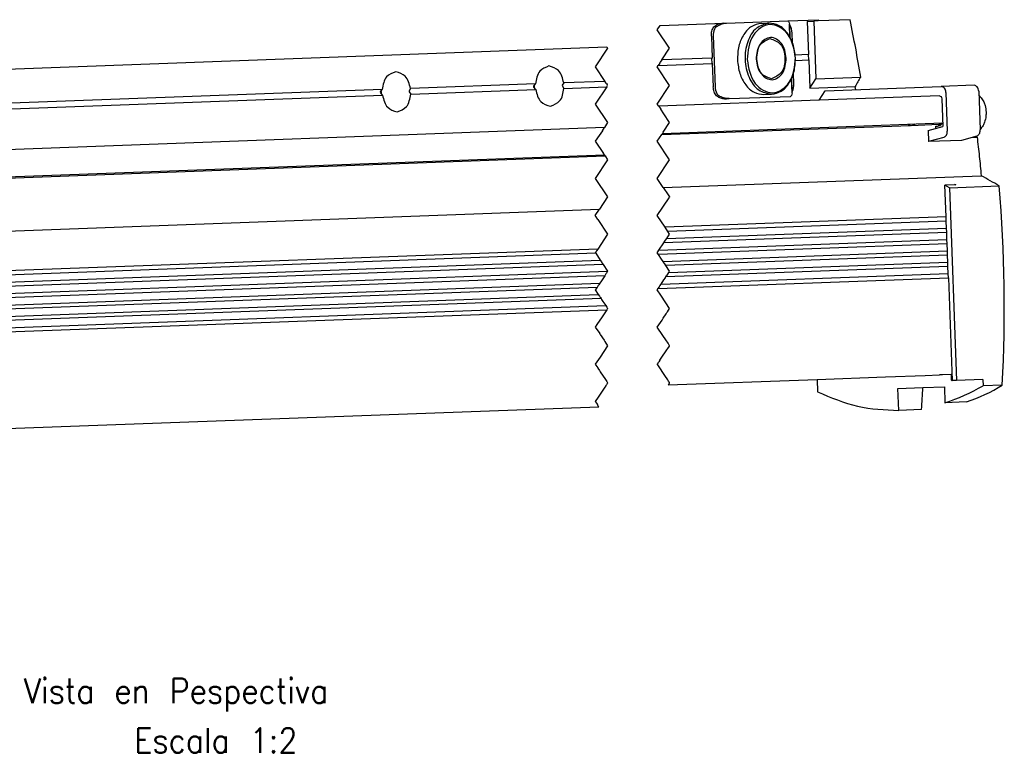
# Model space of a CAD drawing. Header units: millimetres. Extents: x -285 to 969, y -217 to 203.
# Tile 7 of 15: x 81 to 161, y -117 to -58. Entities that reach past the tile are written whole.
import ezdxf

# ---------------------------------------------------------------- set-up
doc = ezdxf.new("R2010")
doc.units = ezdxf.units.MM
doc.linetypes.add('DOT_CENTER', pattern=[14, 12, -1, 0, -1])
doc.layers.add('1', color=7, linetype='Continuous')
doc.styles.add('CONVERTER_11', font='txt.shx', dxfattribs={"width": 0.9})

# ---------------------------------------------------------------- blocks, each defined once
blk = doc.blocks.new('Regla_G-340-VS4__17', base_point=(54.21, -190.8))
at = {"color": 7, "linetype": 'Continuous'}
for p, q in [((286.59, -116.07), (291.49, -115.89)), ((291.49, -115.89), (291.49, -116.09)), ((296.64, -115.9), (291.49, -116.09)), ((265.97, -116.84), (276.26, -116.45)), ((274.65, -117.04), (274.95, -116.81)), ((276.26, -116.45), (276.7, -116.44)), ((276.7, -116.44), (286.59, -116.07)), ((282.31, -116.48), (283.55, -116.43)), ((286.9, -116.77), (286.86, -116.6)), ((286.93, -118.7), (286.86, -116.6)), ((286.98, -118.78), (286.9, -116.77)), ((289.74, -116.16), (290.8, -116.12)), ((289.74, -116.16), (289.94, -121.51)), ((291.49, -116.09), (290.8, -116.12)), ((290.8, -116.12), (291.14, -125.41)), ((274.25, -118.53), (274.38, -122.09)), ((274.57, -118.52), (274.87, -126.71)), ((287.34, -119.59), (287.29, -118.05)), ((158.62, -123.93), (257.37, -120.27)), ((274.38, -122.09), (266.27, -122.39)), ((274.38, -122.09), (274.35, -122.14)), ((274.38, -122.92), (274.35, -122.14)), ((289.94, -121.51), (287.79, -121.59)), ((289.97, -122.39), (289.94, -121.51)), ((265.66, -123.29), (274.41, -122.97)), ((274.38, -122.92), (274.41, -122.97)), ((274.41, -122.97), (274.55, -126.72)), ((287.83, -122.47), (289.97, -122.39)), ((289.97, -122.39), (290.14, -126.95)), ((287.27, -127.71), (287.18, -125.41)), ((287.3, -127.55), (287.22, -125.33)), ((287.59, -126.24), (287.53, -124.5)), ((290.14, -126.95), (291.14, -125.41)), ((291.14, -125.41), (298.35, -125.14)), ((225.7, -127), (225.47, -127.38)), ((245.88, -126.26), (225.7, -127)), ((245.61, -126.64), (245.88, -126.26)), ((245.62, -126.78), (245.61, -126.64)), ((245.91, -127.14), (245.62, -126.78)), ((250.43, -126.09), (250.2, -126.47)), ((250.2, -126.47), (250.21, -126.61)), ((250.21, -126.61), (250.46, -126.97)), ((257.08, -125.84), (250.43, -126.09)), ((250.46, -126.97), (257.38, -126.71)), ((290.14, -126.95), (297.47, -126.68)), ((292.63, -127.36), (311.36, -126.66)), ((316.66, -126.47), (311.36, -126.66)), ((221.15, -127.17), (159.82, -129.44)), ((159.85, -130.33), (221.18, -128.05)), ((220.88, -127.55), (221.15, -127.17)), ((220.89, -127.69), (220.88, -127.55)), ((221.18, -128.05), (220.89, -127.69)), ((225.47, -127.38), (225.48, -127.52)), ((225.48, -127.52), (225.73, -127.89)), ((225.73, -127.89), (245.91, -127.14)), ((275.38, -128.39), (275.06, -128.18)), ((276.71, -128.65), (277.15, -128.63)), ((277.15, -128.63), (287.05, -128.26)), ((282.74, -127.97), (283.97, -127.93)), ((287.27, -127.71), (287.3, -127.55)), ((291.63, -128.89), (292.63, -127.36)), ((311.06, -128.17), (291.63, -128.89)), ((311.43, -128.66), (311.6, -133.15)), ((312.1, -127.63), (312.33, -133.88)), ((317.4, -127.44), (317.63, -133.68)), ((291.63, -128.89), (265.76, -129.85)), ((257, -133.29), (88.72, -139.53)), ((266.25, -134.42), (306.32, -132.94)), ((266.37, -134.24), (311.57, -132.56)), ((306.32, -132.94), (306.15, -132.83)), ((306.52, -133), (306.34, -132.98)), ((310.95, -132.82), (306.52, -133)), ((309.23, -133.79), (311.6, -133.15)), ((310.48, -133.08), (310.64, -133.09)), ((310.48, -133.45), (310.48, -133.08)), ((310.95, -133.03), (310.95, -132.82)), ((311.31, -132.82), (310.95, -132.82)), ((309.23, -133.79), (309.3, -135.56)), ((311.78, -134.89), (309.3, -135.56)), ((317.07, -134.69), (314.6, -135.36)), ((316.47, -134.85), (317.14, -134.83)), ((314.6, -135.36), (309.3, -135.56)), ((88.89, -143.93), (256.99, -137.7)), ((89.17, -144.09), (257.1, -137.87)), ((266.5, -142.97), (317.8, -141.07)), ((313.71, -142.56), (311.95, -142.62)), ((312.67, -143), (311.95, -142.62)), ((312.14, -147.7), (311.95, -142.62)), ((312.67, -143), (320.69, -142.7)), ((312.67, -143), (313.82, -174.1)), ((313.49, -142.45), (313.71, -142.56)), ((84.35, -152.83), (256.22, -146.46)), ((312.14, -147.7), (266.78, -149.38)), ((312.16, -148.38), (312.14, -147.7)), ((312.16, -148.38), (267.22, -150.05)), ((312.2, -149.53), (312.16, -148.38)), ((312.23, -150.22), (266.59, -151.91)), ((267.05, -151.21), (312.2, -149.53)), ((312.23, -150.22), (312.2, -149.53)), ((312.27, -151.36), (312.23, -150.22)), ((312.3, -152.05), (265.71, -153.77)), ((265.8, -153.09), (312.27, -151.36)), ((312.3, -152.05), (312.27, -151.36)), ((312.34, -153.2), (312.3, -152.05)), ((255.93, -152.9), (89.45, -159.07)), ((255.59, -153.59), (89.47, -159.75)), ((266.46, -154.9), (312.34, -153.2)), ((312.36, -153.88), (266.9, -155.56)), ((312.36, -153.88), (312.34, -153.2)), ((312.41, -155.03), (312.36, -153.88)), ((89.52, -160.9), (256.33, -154.72)), ((256.78, -155.38), (89.54, -161.58)), ((312.43, -155.71), (266.93, -157.4)), ((267.39, -156.7), (312.41, -155.03)), ((312.43, -155.71), (312.41, -155.03)), ((312.48, -156.86), (312.43, -155.71)), ((89.58, -162.73), (257.52, -156.5)), ((257.05, -157.21), (89.61, -163.41)), ((266.14, -158.58), (312.48, -156.86)), ((312.5, -157.54), (312.48, -156.86)), ((89.65, -164.56), (256.27, -158.39)), ((265.67, -159.28), (312.5, -157.54)), ((312.5, -157.54), (313.12, -174.12)), ((255.8, -159.09), (89.68, -165.24)), ((89.72, -166.39), (256.01, -160.23)), ((256.46, -160.9), (89.74, -167.08)), ((89.79, -168.23), (257.2, -162.02)), ((89.81, -168.91), (257.39, -162.7)), ((311.54, -173.18), (311.06, -173.2)), ((312.94, -173.13), (311.54, -173.18)), ((313.08, -173.13), (312.94, -173.13)), ((312.94, -173.13), (312.97, -173.93)), ((267.31, -174.83), (291.31, -173.94)), ((291.31, -173.94), (302.34, -173.53)), ((291.31, -173.94), (291.39, -175.95)), ((302.34, -173.53), (308.77, -173.29)), ((308.77, -173.29), (311.06, -173.2)), ((313.82, -174.1), (313.12, -174.12)), ((318.06, -173.94), (313.82, -174.1)), ((318.06, -173.94), (318.1, -174.96)), ((304.36, -175.4), (308.39, -175.25)), ((304.49, -178.95), (304.36, -175.4)), ((308.39, -175.25), (311.86, -175.12)), ((311.86, -175.12), (311.95, -177.71)), ((321.2, -174.85), (318.1, -174.96)), ((315.44, -177.58), (311.95, -177.71)), ((90.39, -184.49), (256.09, -178.35)), ((308.18, -178.81), (304.49, -178.95))]:
    blk.add_line(p, q, dxfattribs=at)
at = {"color": 2, "linetype": 'DOT_CENTER'}
for p, q in [((265.52, -117.5), (265.97, -116.84)), ((267.52, -120.5), (265.52, -117.5)), ((257.52, -120.5), (255.52, -123.5)), ((257.37, -120.27), (257.52, -120.5)), ((266.27, -122.39), (267.52, -120.5)), ((255.52, -123.5), (257.08, -125.84)), ((265.52, -123.5), (265.66, -123.29)), ((267.52, -126.5), (265.52, -123.5)), ((265.92, -122.91), (265.66, -123.29)), ((265.92, -122.91), (266.01, -122.77)), ((266.27, -122.39), (266.01, -122.77)), ((257.38, -126.71), (255.52, -129.5)), ((257.33, -126.2), (257.08, -125.84)), ((257.33, -126.2), (257.42, -126.34)), ((257.38, -126.71), (257.52, -126.5)), ((257.52, -126.5), (257.42, -126.34)), ((265.52, -129.5), (267.52, -126.5)), ((255.52, -129.5), (257.52, -132.5)), ((265.76, -129.85), (265.52, -129.5)), ((265.76, -129.85), (266.08, -130.34)), ((266.59, -131.09), (266.08, -130.34)), ((267.52, -132.5), (266.59, -131.09)), ((256.66, -133.8), (257, -133.29)), ((257.52, -132.5), (257, -133.29)), ((266.5, -134.03), (267.52, -132.5)), ((256.13, -134.59), (255.52, -135.5)), ((256.66, -133.8), (256.13, -134.59)), ((265.52, -135.5), (266.25, -134.42)), ((266.32, -134.31), (266.25, -134.42)), ((266.32, -134.31), (266.37, -134.24)), ((266.5, -134.03), (266.37, -134.24)), ((255.52, -135.5), (256.86, -137.5)), ((267.52, -138.5), (265.52, -135.5)), ((256.99, -137.7), (256.86, -137.5)), ((256.99, -137.7), (257.03, -137.76)), ((257.1, -137.87), (257.03, -137.76)), ((257.1, -137.87), (257.52, -138.5)), ((257.52, -138.5), (255.52, -141.5)), ((265.52, -141.5), (267.52, -138.5)), ((255.52, -141.5), (257.52, -144.5)), ((266.5, -142.97), (265.52, -141.5)), ((266.5, -142.97), (267.3, -144.16)), ((257.52, -144.5), (256.22, -146.46)), ((267.3, -144.16), (267.52, -144.5)), ((267.52, -144.5), (267.44, -144.62)), ((265.52, -147.5), (267.44, -144.62)), ((255.52, -147.5), (256.22, -146.46)), ((255.66, -147.71), (255.52, -147.5)), ((255.96, -148.16), (255.66, -147.71)), ((266.78, -149.38), (265.52, -147.5)), ((255.96, -148.16), (257.52, -150.5)), ((257.52, -150.5), (255.93, -152.9)), ((266.95, -149.65), (266.78, -149.38)), ((267.05, -149.78), (266.95, -149.65)), ((267.22, -150.05), (267.05, -149.78)), ((267.05, -151.21), (267.52, -150.5)), ((267.52, -150.5), (267.22, -150.05)), ((265.8, -153.09), (266.59, -151.91)), ((266.59, -151.91), (266.77, -151.63)), ((266.77, -151.63), (266.87, -151.48)), ((266.87, -151.48), (267.05, -151.21)), ((255.64, -153.32), (255.52, -153.5)), ((255.52, -153.5), (255.59, -153.59)), ((255.59, -153.59), (256.33, -154.72)), ((255.74, -153.18), (255.64, -153.32)), ((255.93, -152.9), (255.74, -153.18)), ((265.52, -153.51), (265.61, -153.36)), ((265.71, -153.77), (265.52, -153.51)), ((265.61, -153.36), (265.8, -153.09)), ((266.23, -154.56), (265.71, -153.77)), ((256.33, -154.72), (256.51, -154.98)), ((256.51, -154.98), (256.6, -155.12)), ((256.6, -155.12), (256.78, -155.38)), ((256.78, -155.38), (257.52, -156.5)), ((266.46, -154.9), (266.23, -154.56)), ((266.63, -155.16), (266.46, -154.9)), ((266.72, -155.3), (266.63, -155.16)), ((266.9, -155.56), (266.72, -155.3)), ((267.52, -156.5), (266.9, -155.56)), ((257.05, -157.21), (256.5, -158.03)), ((257.24, -156.93), (257.05, -157.21)), ((257.33, -156.78), (257.24, -156.93)), ((257.52, -156.5), (257.33, -156.78)), ((266.93, -157.4), (267.04, -157.23)), ((267.04, -157.23), (267.11, -157.12)), ((267.11, -157.12), (267.21, -156.97)), ((267.21, -156.97), (267.39, -156.7)), ((267.39, -156.7), (267.52, -156.5)), ((255.98, -158.81), (255.8, -159.09)), ((256.08, -158.67), (255.98, -158.81)), ((256.27, -158.39), (256.08, -158.67)), ((256.5, -158.03), (256.27, -158.39)), ((265.89, -158.95), (265.95, -158.85)), ((265.95, -158.85), (266.14, -158.58)), ((266.14, -158.58), (266.61, -157.88)), ((266.61, -157.88), (266.83, -157.55)), ((266.83, -157.55), (266.87, -157.47)), ((266.87, -157.47), (266.93, -157.4)), ((255.8, -159.09), (255.52, -159.5)), ((255.52, -159.5), (256.01, -160.23)), ((256.01, -160.23), (256.19, -160.5)), ((265.52, -159.5), (265.67, -159.28)), ((266.09, -160.36), (265.52, -159.5)), ((265.67, -159.28), (265.86, -159)), ((265.86, -159), (265.89, -158.95)), ((266.91, -161.57), (266.09, -160.36)), ((256.19, -160.5), (256.28, -160.63)), ((256.28, -160.63), (256.35, -160.74)), ((256.35, -160.74), (256.46, -160.9)), ((256.46, -160.9), (256.5, -160.97)), ((256.5, -160.97), (256.55, -161.04)), ((256.55, -161.04), (256.76, -161.36)), ((256.76, -161.36), (257.2, -162.02)), ((257.2, -162.02), (257.38, -162.29)), ((267.52, -162.5), (266.91, -161.57)), ((257.39, -162.7), (256.64, -163.82)), ((257.38, -162.29), (257.44, -162.38)), ((257.52, -162.5), (257.39, -162.7)), ((257.44, -162.38), (257.47, -162.42)), ((257.47, -162.42), (257.52, -162.5)), ((266.48, -164.06), (266.96, -163.34)), ((266.96, -163.34), (267.07, -163.17)), ((267.07, -163.17), (267.17, -163.04)), ((267.17, -163.04), (267.52, -162.5)), ((255.79, -165.1), (255.52, -165.5)), ((256.64, -163.82), (255.79, -165.1)), ((265.52, -165.5), (266.29, -164.36)), ((266.29, -164.36), (266.42, -164.15)), ((266.42, -164.15), (266.48, -164.06)), ((255.52, -165.5), (256.23, -166.55)), ((256.31, -166.69), (256.23, -166.55)), ((256.31, -166.69), (256.93, -167.62)), ((266.43, -166.85), (265.52, -165.5)), ((256.93, -167.62), (257.06, -167.81)), ((257.06, -167.81), (257.52, -168.5)), ((266.9, -167.57), (266.43, -166.85)), ((267.26, -168.1), (266.9, -167.57)), ((267.52, -168.5), (267.26, -168.1)), ((257.52, -168.5), (256.3, -170.34)), ((266.18, -170.52), (267.06, -169.19)), ((267.06, -169.19), (267.22, -168.96)), ((267.22, -168.96), (267.48, -168.57)), ((267.48, -168.57), (267.5, -168.54)), ((267.5, -168.54), (267.52, -168.5)), ((255.79, -171.1), (255.52, -171.5)), ((255.52, -171.5), (255.62, -171.65)), ((256.3, -170.34), (255.79, -171.1)), ((265.52, -171.51), (265.59, -171.41)), ((265.57, -171.56), (265.52, -171.51)), ((265.7, -171.77), (265.57, -171.56)), ((265.59, -171.41), (265.74, -171.18)), ((265.76, -171.15), (265.74, -171.18)), ((265.78, -171.12), (265.76, -171.15)), ((265.95, -170.85), (265.78, -171.12)), ((265.95, -170.85), (266.18, -170.52)), ((255.62, -171.65), (255.91, -172.08)), ((255.91, -172.08), (255.93, -172.11)), ((255.93, -172.11), (256.18, -172.48)), ((256.18, -172.48), (256.33, -172.7)), ((256.33, -172.7), (257.17, -173.96)), ((266.72, -173.29), (265.7, -171.77)), ((257.17, -173.96), (257.38, -174.29)), ((257.46, -174.6), (257.31, -174.83)), ((257.38, -174.29), (257.52, -174.5)), ((257.48, -174.57), (257.46, -174.6)), ((257.5, -174.54), (257.48, -174.57)), ((257.52, -174.5), (257.5, -174.54)), ((267.21, -174.03), (266.72, -173.29)), ((267.34, -174.22), (267.21, -174.03)), ((267.44, -174.62), (267.31, -174.83)), ((267.5, -174.46), (267.34, -174.22)), ((267.44, -174.62), (267.52, -174.5)), ((267.52, -174.5), (267.5, -174.46)), ((257.05, -175.2), (255.99, -176.8)), ((257.2, -174.99), (257.05, -175.2)), ((257.24, -174.93), (257.2, -174.99)), ((257.31, -174.83), (257.24, -174.93)), ((255.99, -176.8), (255.52, -177.5)), ((255.52, -177.5), (255.57, -177.57)), ((255.57, -177.57), (255.7, -177.77)), ((255.7, -177.77), (255.86, -178.01)), ((255.96, -178.16), (255.86, -178.01)), ((256.09, -178.35), (255.96, -178.16))]:
    blk.add_line(p, q, dxfattribs=at)
at = {"color": 7, "linetype": 'Continuous'}
for centre, radius, start, end in [((277.16, -118.4), 2.6, 157.5216, 182.6523), ((275.63, -117.77), 0.945, 129.6652, 157.4363), ((276.35, -119.36), 2.9, 91.7646, 118.765), ((284.78, -118.1), 2.5, 1.1876, 32.1591), ((277.47, -126.64), 2.6, 181.5922, 206.7229), ((285.09, -126.37), 2.5, 332.0854, 3.057), ((275.99, -127.38), 0.945, 206.8083, 234.5794), ((276.59, -125.75), 2.9, 245.4796, 272.48), ((86.49, -162.5), 235.04, 356.9882, 4.8322), ((303.01, -149.48), 29.61, 287.5675, 300.6206), ((307.46, -153.31), 25.55, 288.2021, 302.5475)]:
    blk.add_arc(centre, radius, start, end, dxfattribs=at)
for points, knots in [([(298.35, -125.14), (298.09, -123.59), (297.57, -120.51), (296.95, -117.43), (296.64, -115.9)], [0, 0, 0, 0, 4.706637, 9.399739, 9.399739, 9.399739, 9.399739]), ([(274.25, -118.53), (274.26, -118.25), (274.27, -117.73), (274.53, -117.26), (274.65, -117.04)], [0, 0, 0, 0, 0.812265, 1.560707, 1.560707, 1.560707, 1.560707]), ([(275.03, -117.04), (275.28, -116.88), (275.79, -116.54), (276.39, -116.47), (276.7, -116.44)], [0, 0, 0, 0, 0.878357, 1.798195, 1.798195, 1.798195, 1.798195]), ([(282.31, -116.48), (281.77, -116.6), (280.63, -116.84), (279.36, -118.3), (278.55, -120.19), (278.49, -121.63), (278.46, -122.38)], [0, 0, 0, 0, 1.616329, 3.431134, 5.494301, 7.716385, 7.716385, 7.716385, 7.716385]), ([(283.55, -116.43), (282.83, -116.64), (281.25, -117.1), (279.92, -119.53), (279.52, -122.34), (280.13, -125.11), (281.64, -127.43), (283.24, -127.77), (283.97, -127.93)], [0, 0, 0, 0, 2.173993, 4.751598, 7.677734, 10.60387, 13.181475, 15.355469, 15.355469, 15.355469, 15.355469]), ([(287.82, -122.03), (287.61, -120.65), (287.23, -118.2), (283.71, -115.95), (280.35, -118.45), (280.16, -120.93), (280.05, -122.32)], [0, 0, 0, 0, 4.051891, 7.2389, 10.42591, 14.477801, 14.477801, 14.477801, 14.477801]), ([(287.82, -122.03), (287.74, -121.29), (287.57, -119.86), (286.62, -118.03), (285.25, -116.67), (284.09, -116.51), (283.55, -116.43)], [0, 0, 0, 0, 2.222084, 4.285251, 6.100056, 7.716385, 7.716385, 7.716385, 7.716385]), ([(286.59, -116.07), (286.64, -116.11), (286.8, -116.25), (286.83, -116.46), (286.86, -116.6)], [0, 0, 0, 0, 0.1908491, 0.6061065, 0.6061065, 0.6061065, 0.6061065]), ([(286.34, -122.08), (286.21, -121.23), (285.98, -119.72), (283.79, -118.33), (281.72, -119.87), (281.6, -121.41), (281.53, -122.26)], [0, 0, 0, 0, 2.504805, 4.474957, 6.445108, 8.949913, 8.949913, 8.949913, 8.949913]), ([(281.53, -122.26), (281.6, -121.39), (281.71, -119.84), (283.1, -119.21), (283.71, -118.93)], [0, 0, 0, 0, 2.394299, 4.277532, 4.277532, 4.277532, 4.277532]), ([(283.71, -118.93), (284.33, -119.16), (285.74, -119.69), (286.29, -122.09), (285.92, -124.52), (284.55, -125.15), (283.95, -125.43)], [0, 0, 0, 0, 1.883233, 4.277532, 6.671831, 8.555064, 8.555064, 8.555064, 8.555064]), ([(280.05, -122.32), (280.26, -123.69), (280.64, -126.15), (284.17, -128.4), (287.52, -125.89), (287.71, -123.42), (287.82, -122.03)], [0, 0, 0, 0, 4.051891, 7.2389, 10.42591, 14.477801, 14.477801, 14.477801, 14.477801]), ([(281.53, -122.26), (281.66, -123.11), (281.9, -124.63), (284.08, -126.02), (286.15, -124.47), (286.27, -122.94), (286.34, -122.08)], [0, 0, 0, 0, 2.504805, 4.474957, 6.445108, 8.949913, 8.949913, 8.949913, 8.949913]), ([(283.95, -125.43), (283.32, -125.19), (281.89, -124.67), (281.66, -123.13), (281.53, -122.26)], [0, 0, 0, 0, 1.883233, 4.277532, 4.277532, 4.277532, 4.277532]), ([(283.97, -127.93), (284.51, -127.81), (285.66, -127.56), (286.92, -126.11), (287.73, -124.22), (287.79, -122.78), (287.82, -122.03)], [0, 0, 0, 0, 1.616329, 3.431134, 5.494301, 7.716385, 7.716385, 7.716385, 7.716385]), ([(248.05, -123.36), (247.49, -123.59), (246.22, -124.11), (246, -125.49), (245.88, -126.26)], [0, 0, 0, 0, 1.709732, 3.858532, 3.858532, 3.858532, 3.858532]), ([(250.43, -126.09), (250.25, -125.33), (249.93, -123.97), (248.63, -123.55), (248.05, -123.36)], [0, 0, 0, 0, 2.148799, 3.858532, 3.858532, 3.858532, 3.858532]), ([(278.46, -122.38), (278.55, -123.12), (278.71, -124.55), (279.66, -126.38), (281.03, -127.73), (282.19, -127.9), (282.74, -127.97)], [0, 0, 0, 0, 2.222084, 4.285251, 6.100056, 7.716385, 7.716385, 7.716385, 7.716385]), ([(223.32, -124.28), (222.76, -124.51), (221.49, -125.03), (221.27, -126.4), (221.15, -127.17)], [0, 0, 0, 0, 1.709732, 3.858532, 3.858532, 3.858532, 3.858532]), ([(225.7, -127), (225.52, -126.25), (225.2, -124.89), (223.9, -124.47), (223.32, -124.28)], [0, 0, 0, 0, 2.148799, 3.858532, 3.858532, 3.858532, 3.858532]), ([(298.35, -125.14), (298.2, -125.4), (297.91, -125.91), (297.62, -126.42), (297.47, -126.68)], [0, 0, 0, 0, 0.882614, 1.768266, 1.768266, 1.768266, 1.768266]), ([(245.74, -126.92), (245.74, -126.89), (245.74, -126.81), (245.73, -126.7), (245.73, -126.59), (245.72, -126.52), (245.72, -126.48)], [0, 0, 0, 0, 0.110255, 0.2213776, 0.3325003, 0.4427553, 0.4427553, 0.4427553, 0.4427553]), ([(248.29, -129.86), (248.85, -129.63), (250.12, -129.11), (250.34, -127.74), (250.46, -126.97)], [0, 0, 0, 0, 1.709732, 3.858532, 3.858532, 3.858532, 3.858532]), ([(275.06, -128.18), (274.92, -127.97), (274.64, -127.52), (274.58, -127), (274.55, -126.72)], [0, 0, 0, 0, 0.748443, 1.560707, 1.560707, 1.560707, 1.560707]), ([(297.55, -127.17), (297.54, -127.09), (297.51, -126.92), (297.48, -126.76), (297.47, -126.68)], [0, 0, 0, 0, 0.2521007, 0.5041704, 0.5041704, 0.5041704, 0.5041704]), ([(312.1, -127.63), (312.06, -127.37), (311.99, -126.89), (311.55, -126.73), (311.36, -126.66)], [0, 0, 0, 0, 0.736707, 1.316164, 1.316164, 1.316164, 1.316164]), ([(317.4, -127.44), (317.36, -127.17), (317.29, -126.7), (316.85, -126.54), (316.66, -126.47)], [0, 0, 0, 0, 0.736707, 1.316164, 1.316164, 1.316164, 1.316164]), ([(221.01, -127.84), (221.01, -127.8), (221.01, -127.73), (221, -127.62), (221, -127.51), (220.99, -127.43), (220.99, -127.4)], [0, 0, 0, 0, 0.110255, 0.2213776, 0.3325002, 0.4427551, 0.4427551, 0.4427551, 0.4427551]), ([(221.18, -128.05), (221.36, -128.81), (221.68, -130.17), (222.98, -130.59), (223.56, -130.78)], [0, 0, 0, 0, 2.148799, 3.858532, 3.858532, 3.858532, 3.858532]), ([(223.56, -130.78), (224.12, -130.55), (225.39, -130.03), (225.61, -128.65), (225.73, -127.89)], [0, 0, 0, 0, 1.709732, 3.858532, 3.858532, 3.858532, 3.858532]), ([(245.91, -127.14), (246.09, -127.89), (246.41, -129.25), (247.72, -129.67), (248.29, -129.86)], [0, 0, 0, 0, 2.148799, 3.858532, 3.858532, 3.858532, 3.858532]), ([(277.15, -128.63), (276.84, -128.62), (276.23, -128.6), (275.7, -128.3), (275.44, -128.15)], [0, 0, 0, 0, 0.919837, 1.798194, 1.798194, 1.798194, 1.798194]), ([(287.27, -127.71), (287.25, -127.86), (287.24, -128.07), (287.09, -128.22), (287.05, -128.26)], [0, 0, 0, 0, 0.4152574, 0.6061065, 0.6061065, 0.6061065, 0.6061065]), ([(311.06, -128.17), (311.16, -128.21), (311.38, -128.29), (311.41, -128.53), (311.43, -128.66)], [0, 0, 0, 0, 0.2897282, 0.6580818, 0.6580818, 0.6580818, 0.6580818]), ([(317.42, -128.07), (317.55, -128.2), (317.87, -128.53), (318.2, -129.1), (318.48, -129.88), (318.6, -130.66), (318.57, -131.58), (318.4, -132.31), (318.08, -133.04), (317.79, -133.39), (317.63, -133.59)], [0, 0, 0, 0, 0.556755, 1.33989, 1.974704, 3.0278, 3.68694, 4.715627, 5.264732, 6.055197, 6.055197, 6.055197, 6.055197]), ([(306, -132.77), (306.02, -132.78), (306.07, -132.8), (306.12, -132.82), (306.15, -132.83)], [0, 0, 0, 0, 0.0853199, 0.1681959, 0.1681959, 0.1681959, 0.1681959]), ([(306.34, -132.98), (306.34, -132.98), (306.33, -132.97), (306.32, -132.95), (306.32, -132.94)], [0, 0, 0, 0, 0.00639028, 0.05112226, 0.05112226, 0.05112226, 0.05112226]), ([(307.15, -132.72), (307.05, -132.8), (306.87, -132.94), (306.64, -132.98), (306.52, -133)], [0, 0, 0, 0, 0.3550814, 0.6931633, 0.6931633, 0.6931633, 0.6931633]), ([(310.64, -133.09), (310.82, -133.05), (311.19, -132.98), (311.44, -132.71), (311.57, -132.56)], [0, 0, 0, 0, 0.517495, 1.095969, 1.095969, 1.095969, 1.095969]), ([(311.78, -134.89), (311.93, -134.78), (312.29, -134.55), (312.32, -134.12), (312.33, -133.88)], [0, 0, 0, 0, 0.543672, 1.212724, 1.212724, 1.212724, 1.212724]), ([(317.14, -134.83), (317.08, -134.82), (316.97, -134.81), (316.85, -134.78), (316.79, -134.77)], [0, 0, 0, 0, 0.1741297, 0.3518391, 0.3518391, 0.3518391, 0.3518391]), ([(317.07, -134.69), (317.23, -134.59), (317.59, -134.35), (317.62, -133.92), (317.63, -133.68)], [0, 0, 0, 0, 0.543672, 1.212724, 1.212724, 1.212724, 1.212724]), ([(317.14, -134.83), (317.26, -135.87), (317.5, -137.94), (317.7, -140.03), (317.8, -141.07)], [0, 0, 0, 0, 3.134924, 6.272666, 6.272666, 6.272666, 6.272666]), ([(320.69, -142.7), (320.22, -142.43), (319.25, -141.88), (318.28, -141.34), (317.8, -141.07)], [0, 0, 0, 0, 1.651293, 3.3246, 3.3246, 3.3246, 3.3246]), ([(313.6, -142.56), (313.59, -142.54), (313.55, -142.5), (313.51, -142.47), (313.49, -142.45)], [0, 0, 0, 0, 0.0870324, 0.1626269, 0.1626269, 0.1626269, 0.1626269]), ([(312.97, -173.93), (312.97, -173.98), (312.99, -174.08), (313.08, -174.11), (313.12, -174.12)], [0, 0, 0, 0, 0.1473415, 0.2632327, 0.2632327, 0.2632327, 0.2632327]), ([(291.39, -175.95), (293.51, -176.86), (297.7, -178.65), (302.25, -178.85), (304.49, -178.95)], [0, 0, 0, 0, 6.872675, 13.535707, 13.535707, 13.535707, 13.535707]), ([(308.18, -178.81), (308.22, -178.22), (308.3, -177.03), (308.36, -175.85), (308.39, -175.25)], [0, 0, 0, 0, 1.782926, 3.56714, 3.56714, 3.56714, 3.56714])]:
    blk.add_open_spline(points, degree=3, knots=knots, dxfattribs=at)
blk = doc.blocks.new('Regla_serie_G-340-VS4__18', base_point=(54.21, -212.21))
blk.add_blockref('Regla_G-340-VS4__17', (54.21, -190.8))
blk = doc.blocks.new('Alzado1', base_point=(548, -152))
blk.add_blockref('Regla_serie_G-340-VS4__18', (54.21, -212.21))
at = {"layer": '1', "color": 2, "insert": (187.87, -222.21), "char_height": 4, "attachment_point": 2, "line_spacing_factor": 1.20048, "style": 'CONVERTER_11'}
blk.add_mtext('Vista en Pespectiva\\P    Escala 1:2', dxfattribs=at)

msp = doc.modelspace()

# ---------------------------------------------------------------- block references
at = {"xscale": 0.5, "yscale": 0.5, "zscale": 0.5}
msp.add_blockref('Alzado1', (274, -76), dxfattribs=at)

doc.saveas('drawing.dxf')
